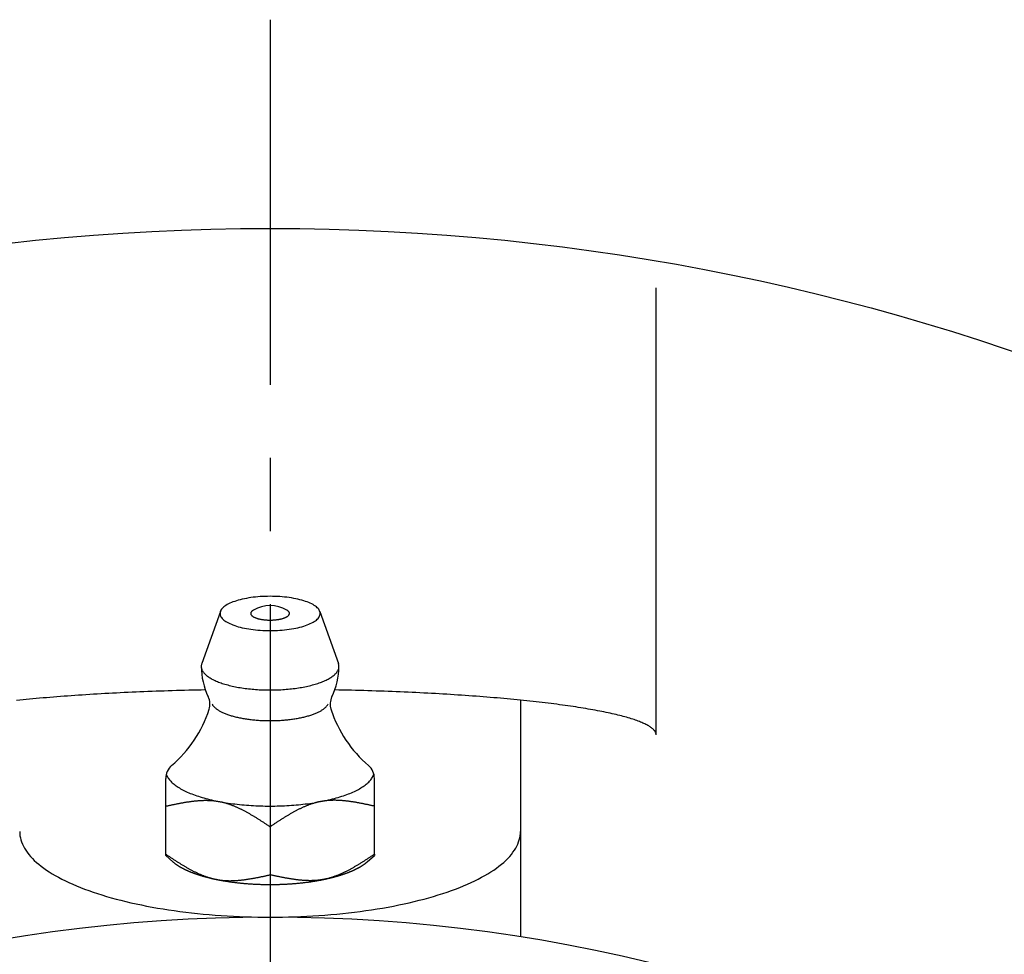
# Model space of a CAD drawing. Extents: x -120 to 282, y -120 to 282.
# Tile 5 of 8: x -12 to 35, y 75 to 120. Entities that reach past the tile are written whole.
import ezdxf

# ---------------------------------------------------------------- set-up
doc = ezdxf.new("R2010")
doc.units = 0
doc.header["$LTSCALE"] = 14
doc.linetypes.add('CENTER', pattern=[2, 1.25, -0.25, 0.25, -0.25])
doc.layers.get('0').update_dxf_attribs({"linetype": 'CONTINUOUS'})
doc.layers.add('CENTER', color=1, linetype='CENTER')

msp = doc.modelspace()

# ---------------------------------------------------------------- linework, layer by layer
for p, q in [((18.502, 85.735), (18.502, 107.156)), ((12, 87.398), (12, 76.059)), ((-5, 79.953), (-5, 83.652)), ((5, 79.953), (5, 83.652))]:
    msp.add_line(p, q)
at = {"linetype": 'CONTINUOUS'}
for p, q in [((-2.382, 91.652), (-3.276, 89.152)), ((2.382, 91.652), (3.276, 89.152)), ((0, 81.333), (0, 79.028)), ((-4.657, 79.653), (-5, 79.953)), ((4.657, 79.653), (5, 79.953))]:
    msp.add_line(p, q, dxfattribs=at)
msp.add_lwpolyline([(5, 80.015), (5, 80.01), (5, 80.005), (5, 80.001), (5, 79.996), (5, 79.992), (5, 79.988), (5, 79.984), (5, 79.981), (5, 79.977), (5, 79.974), (5, 79.971), (5, 79.969), (5, 79.966), (5, 79.964), (5, 79.962), (5, 79.96), (5, 79.959), (5, 79.957), (5, 79.956), (5, 79.955), (5, 79.954), (5, 79.954), (5, 79.954), (5, 79.953)], dxfattribs=at)
for points in [[(2.4, 91.552, 0), (2.397, 91.592, 0), (2.388, 91.632, 0), (2.374, 91.672, 0), (2.354, 91.712, 0), (2.328, 91.751, 0), (2.297, 91.79, 0), (2.26, 91.829, 0), (2.217, 91.866, 0), (2.17, 91.903, 0), (2.117, 91.939, 0), (2.059, 91.974, 0), (1.996, 92.008, 0), (1.928, 92.041, 0), (1.855, 92.073, 0), (1.778, 92.103, 0), (1.697, 92.132, 0), (1.612, 92.16, 0), (1.523, 92.187, 0), (1.43, 92.211, 0), (1.333, 92.235, 0), (1.234, 92.256, 0), (1.131, 92.276, 0), (1.026, 92.294, 0), (0.918, 92.31, 0), (0.809, 92.325, 0), (0.697, 92.338, 0), (0.583, 92.348, 0), (0.468, 92.357, 0), (0.352, 92.364, 0), (0.235, 92.369, 0), (0.118, 92.372, 0), (0, 92.373, 0), (-0.118, 92.372, 0), (-0.235, 92.369, 0), (-0.352, 92.364, 0), (-0.468, 92.357, 0), (-0.583, 92.348, 0), (-0.697, 92.338, 0), (-0.809, 92.325, 0), (-0.918, 92.31, 0), (-1.026, 92.294, 0), (-1.131, 92.276, 0), (-1.234, 92.256, 0), (-1.333, 92.235, 0), (-1.43, 92.211, 0), (-1.523, 92.187, 0), (-1.612, 92.16, 0), (-1.697, 92.132, 0), (-1.778, 92.103, 0), (-1.855, 92.073, 0), (-1.928, 92.041, 0), (-1.996, 92.008, 0), (-2.059, 91.974, 0), (-2.117, 91.939, 0), (-2.17, 91.903, 0), (-2.217, 91.866, 0), (-2.26, 91.829, 0), (-2.297, 91.79, 0), (-2.328, 91.751, 0), (-2.354, 91.712, 0), (-2.374, 91.672, 0), (-2.388, 91.632, 0), (-2.397, 91.592, 0), (-2.4, 91.552, 0), (-2.397, 91.512, 0), (-2.388, 91.472, 0), (-2.374, 91.432, 0), (-2.354, 91.392, 0), (-2.328, 91.353, 0), (-2.297, 91.314, 0), (-2.26, 91.275, 0), (-2.217, 91.238, 0), (-2.17, 91.201, 0), (-2.117, 91.165, 0), (-2.059, 91.13, 0), (-1.996, 91.096, 0), (-1.928, 91.063, 0), (-1.855, 91.031, 0), (-1.778, 91.001, 0), (-1.697, 90.972, 0), (-1.612, 90.944, 0), (-1.523, 90.918, 0), (-1.43, 90.893, 0), (-1.333, 90.87, 0), (-1.234, 90.848, 0), (-1.131, 90.828, 0), (-1.026, 90.81, 0), (-0.918, 90.794, 0), (-0.809, 90.779, 0), (-0.697, 90.766, 0), (-0.583, 90.756, 0), (-0.468, 90.747, 0), (-0.352, 90.74, 0), (-0.235, 90.735, 0), (-0.118, 90.732, 0), (0, 90.731, 0), (0.118, 90.732, 0), (0.235, 90.735, 0), (0.352, 90.74, 0), (0.468, 90.747, 0), (0.583, 90.756, 0), (0.697, 90.766, 0), (0.809, 90.779, 0), (0.918, 90.794, 0), (1.026, 90.81, 0), (1.131, 90.828, 0), (1.234, 90.848, 0), (1.333, 90.87, 0), (1.43, 90.893, 0), (1.523, 90.918, 0), (1.612, 90.944, 0), (1.697, 90.972, 0), (1.778, 91.001, 0), (1.855, 91.031, 0), (1.928, 91.063, 0), (1.996, 91.096, 0), (2.059, 91.13, 0), (2.117, 91.165, 0), (2.17, 91.201, 0), (2.217, 91.238, 0), (2.26, 91.275, 0), (2.297, 91.314, 0), (2.328, 91.353, 0), (2.354, 91.392, 0), (2.374, 91.432, 0), (2.388, 91.472, 0), (2.397, 91.512, 0), (2.4, 91.552, 0)], [(-0.802, 91.712, 0), (-0.817, 91.703, 0), (-0.831, 91.694, 0), (-0.844, 91.685, 0), (-0.856, 91.675, 0), (-0.868, 91.665, 0), (-0.878, 91.656, 0), (-0.887, 91.646, 0), (-0.896, 91.636, 0), (-0.903, 91.626, 0), (-0.91, 91.615, 0), (-0.916, 91.605, 0), (-0.92, 91.595, 0), (-0.924, 91.585, 0), (-0.926, 91.574, 0), (-0.928, 91.564, 0), (-0.929, 91.553, 0), (-0.928, 91.543, 0), (-0.927, 91.532, 0), (-0.925, 91.522, 0), (-0.921, 91.512, 0), (-0.917, 91.501, 0), (-0.911, 91.491, 0), (-0.905, 91.481, 0), (-0.898, 91.471, 0), (-0.89, 91.461, 0), (-0.88, 91.451, 0), (-0.87, 91.441, 0), (-0.859, 91.431, 0), (-0.847, 91.422, 0), (-0.834, 91.412, 0), (-0.82, 91.403, 0), (-0.806, 91.394, 0), (-0.79, 91.385, 0), (-0.773, 91.376, 0), (-0.756, 91.368, 0), (-0.738, 91.359, 0), (-0.719, 91.351, 0), (-0.7, 91.343, 0), (-0.679, 91.335, 0), (-0.658, 91.328, 0), (-0.636, 91.321, 0), (-0.614, 91.314, 0), (-0.59, 91.307, 0), (-0.567, 91.3, 0), (-0.542, 91.294, 0), (-0.517, 91.288, 0), (-0.492, 91.282, 0), (-0.465, 91.277, 0), (-0.439, 91.272, 0), (-0.412, 91.267, 0), (-0.384, 91.263, 0), (-0.356, 91.259, 0), (-0.328, 91.255, 0), (-0.299, 91.251, 0), (-0.27, 91.248, 0), (-0.241, 91.245, 0), (-0.211, 91.243, 0), (-0.182, 91.24, 0), (-0.152, 91.239, 0), (-0.122, 91.237, 0), (-0.091, 91.236, 0), (-0.061, 91.235, 0), (-0.03, 91.235, 0), (0, 91.234, 0), (0.03, 91.235, 0), (0.061, 91.235, 0), (0.091, 91.236, 0), (0.122, 91.237, 0), (0.152, 91.239, 0), (0.182, 91.24, 0), (0.211, 91.243, 0), (0.241, 91.245, 0), (0.27, 91.248, 0), (0.299, 91.251, 0), (0.328, 91.255, 0), (0.356, 91.259, 0), (0.384, 91.263, 0), (0.412, 91.267, 0), (0.439, 91.272, 0), (0.465, 91.277, 0), (0.492, 91.282, 0), (0.517, 91.288, 0), (0.542, 91.294, 0), (0.567, 91.3, 0), (0.59, 91.307, 0), (0.614, 91.314, 0), (0.636, 91.321, 0), (0.658, 91.328, 0), (0.679, 91.335, 0), (0.7, 91.343, 0), (0.719, 91.351, 0), (0.738, 91.359, 0), (0.756, 91.368, 0), (0.773, 91.376, 0), (0.79, 91.385, 0), (0.806, 91.394, 0), (0.82, 91.403, 0), (0.834, 91.412, 0), (0.847, 91.422, 0), (0.859, 91.431, 0), (0.87, 91.441, 0), (0.88, 91.451, 0), (0.89, 91.461, 0), (0.898, 91.471, 0), (0.905, 91.481, 0), (0.911, 91.491, 0), (0.917, 91.501, 0), (0.921, 91.512, 0), (0.925, 91.522, 0), (0.927, 91.532, 0), (0.928, 91.543, 0), (0.929, 91.553, 0), (0.928, 91.564, 0), (0.926, 91.574, 0), (0.924, 91.585, 0), (0.92, 91.595, 0), (0.916, 91.605, 0), (0.91, 91.615, 0), (0.903, 91.626, 0), (0.896, 91.636, 0), (0.887, 91.646, 0), (0.878, 91.656, 0), (0.868, 91.665, 0), (0.856, 91.675, 0), (0.844, 91.685, 0), (0.831, 91.694, 0), (0.817, 91.703, 0), (0.802, 91.712, 0)], [(-3.276, 89.152, 0), (-3.285, 89.122, 0), (-3.292, 89.092, 0), (-3.297, 89.063, 0), (-3.3, 89.033, 0), (-3.3, 89.003, 0), (-3.298, 88.973, 0), (-3.293, 88.943, 0), (-3.287, 88.913, 0), (-3.278, 88.884, 0), (-3.266, 88.854, 0), (-3.253, 88.825, 0), (-3.237, 88.795, 0), (-3.219, 88.766, 0), (-3.199, 88.737, 0), (-3.176, 88.708, 0), (-3.151, 88.68, 0), (-3.124, 88.651, 0), (-3.095, 88.623, 0), (-3.064, 88.595, 0), (-3.03, 88.568, 0), (-2.994, 88.541, 0), (-2.957, 88.514, 0), (-2.917, 88.487, 0), (-2.875, 88.461, 0), (-2.831, 88.435, 0), (-2.786, 88.41, 0), (-2.738, 88.385, 0), (-2.688, 88.36, 0), (-2.637, 88.336, 0), (-2.583, 88.312, 0), (-2.528, 88.289, 0), (-2.471, 88.267, 0), (-2.412, 88.245, 0), (-2.352, 88.223, 0), (-2.29, 88.202, 0), (-2.226, 88.182, 0), (-2.161, 88.162, 0), (-2.094, 88.143, 0), (-2.026, 88.124, 0), (-1.957, 88.106, 0), (-1.886, 88.089, 0), (-1.813, 88.072, 0), (-1.74, 88.056, 0), (-1.665, 88.04, 0), (-1.589, 88.026, 0), (-1.512, 88.012, 0), (-1.434, 87.998, 0), (-1.355, 87.986, 0), (-1.275, 87.974, 0), (-1.194, 87.963, 0), (-1.112, 87.952, 0), (-1.03, 87.943, 0), (-0.946, 87.934, 0), (-0.863, 87.925, 0), (-0.778, 87.918, 0), (-0.693, 87.911, 0), (-0.607, 87.906, 0), (-0.521, 87.9, 0), (-0.435, 87.896, 0), (-0.348, 87.892, 0), (-0.262, 87.89, 0), (-0.174, 87.888, 0), (-0.087, 87.887, 0), (0, 87.886, 0), (0.087, 87.887, 0), (0.174, 87.888, 0), (0.262, 87.89, 0), (0.348, 87.892, 0), (0.435, 87.896, 0), (0.521, 87.9, 0), (0.607, 87.906, 0), (0.693, 87.911, 0), (0.778, 87.918, 0), (0.863, 87.925, 0), (0.946, 87.934, 0), (1.03, 87.943, 0), (1.112, 87.952, 0), (1.194, 87.963, 0), (1.275, 87.974, 0), (1.355, 87.986, 0), (1.434, 87.998, 0), (1.512, 88.012, 0), (1.589, 88.026, 0), (1.665, 88.04, 0), (1.74, 88.056, 0), (1.813, 88.072, 0), (1.886, 88.089, 0), (1.957, 88.106, 0), (2.026, 88.124, 0), (2.094, 88.143, 0), (2.161, 88.162, 0), (2.226, 88.182, 0), (2.29, 88.202, 0), (2.352, 88.223, 0), (2.412, 88.245, 0), (2.471, 88.267, 0), (2.528, 88.289, 0), (2.583, 88.312, 0), (2.637, 88.336, 0), (2.688, 88.36, 0), (2.738, 88.385, 0), (2.786, 88.41, 0), (2.831, 88.435, 0), (2.875, 88.461, 0), (2.917, 88.487, 0), (2.957, 88.514, 0), (2.994, 88.541, 0), (3.03, 88.568, 0), (3.064, 88.595, 0), (3.095, 88.623, 0), (3.124, 88.651, 0), (3.151, 88.68, 0), (3.176, 88.708, 0), (3.199, 88.737, 0), (3.219, 88.766, 0), (3.237, 88.795, 0), (3.253, 88.825, 0), (3.266, 88.854, 0), (3.278, 88.884, 0), (3.287, 88.913, 0), (3.293, 88.943, 0), (3.298, 88.973, 0), (3.3, 89.003, 0), (3.3, 89.033, 0), (3.297, 89.063, 0), (3.292, 89.092, 0), (3.285, 89.122, 0), (3.276, 89.152, 0)], [(-4.973, 83.858, 0), (-4.96, 83.819, 0), (-4.944, 83.78, 0), (-4.926, 83.741, 0), (-4.905, 83.703, 0), (-4.881, 83.664, 0), (-4.855, 83.626, 0), (-4.827, 83.588, 0), (-4.795, 83.55, 0), (-4.762, 83.513, 0), (-4.726, 83.476, 0), (-4.687, 83.439, 0), (-4.646, 83.402, 0), (-4.602, 83.366, 0), (-4.556, 83.33, 0), (-4.508, 83.295, 0), (-4.457, 83.259, 0), (-4.404, 83.225, 0), (-4.348, 83.19, 0), (-4.291, 83.156, 0), (-4.231, 83.123, 0), (-4.168, 83.09, 0), (-4.104, 83.058, 0), (-4.038, 83.026, 0), (-3.969, 82.994, 0), (-3.898, 82.964, 0), (-3.825, 82.933, 0), (-3.751, 82.904, 0), (-3.674, 82.874, 0), (-3.595, 82.846, 0), (-3.514, 82.818, 0), (-3.432, 82.791, 0), (-3.348, 82.764, 0), (-3.262, 82.738, 0), (-3.174, 82.713, 0), (-3.085, 82.689, 0), (-2.994, 82.665, 0), (-2.901, 82.642, 0), (-2.807, 82.619, 0), (-2.711, 82.598, 0), (-2.614, 82.577, 0), (-2.516, 82.557, 0), (-2.416, 82.537, 0), (-2.315, 82.519, 0), (-2.213, 82.501, 0), (-2.11, 82.484, 0), (-2.005, 82.468, 0), (-1.9, 82.453, 0), (-1.793, 82.438, 0), (-1.686, 82.424, 0), (-1.577, 82.412, 0), (-1.468, 82.4, 0), (-1.358, 82.389, 0), (-1.248, 82.379, 0), (-1.136, 82.369, 0), (-1.024, 82.361, 0), (-0.912, 82.353, 0), (-0.799, 82.346, 0), (-0.686, 82.341, 0), (-0.572, 82.336, 0), (-0.458, 82.332, 0), (-0.344, 82.328, 0), (-0.229, 82.326, 0), (-0.115, 82.325, 0), (0, 82.324, 0), (0.115, 82.325, 0), (0.229, 82.326, 0), (0.344, 82.328, 0), (0.458, 82.332, 0), (0.572, 82.336, 0), (0.686, 82.341, 0), (0.799, 82.346, 0), (0.912, 82.353, 0), (1.024, 82.361, 0), (1.136, 82.369, 0), (1.248, 82.379, 0), (1.358, 82.389, 0), (1.468, 82.4, 0), (1.577, 82.412, 0), (1.686, 82.424, 0), (1.793, 82.438, 0), (1.9, 82.453, 0), (2.005, 82.468, 0), (2.11, 82.484, 0), (2.213, 82.501, 0), (2.315, 82.519, 0), (2.416, 82.537, 0), (2.516, 82.557, 0), (2.614, 82.577, 0), (2.711, 82.598, 0), (2.807, 82.619, 0), (2.901, 82.642, 0), (2.994, 82.665, 0), (3.085, 82.689, 0), (3.174, 82.713, 0), (3.262, 82.738, 0), (3.348, 82.764, 0), (3.432, 82.791, 0), (3.514, 82.818, 0), (3.595, 82.846, 0), (3.674, 82.874, 0), (3.751, 82.904, 0), (3.825, 82.933, 0), (3.898, 82.964, 0), (3.969, 82.994, 0), (4.038, 83.026, 0), (4.104, 83.058, 0), (4.168, 83.09, 0), (4.231, 83.123, 0), (4.291, 83.156, 0), (4.348, 83.19, 0), (4.404, 83.225, 0), (4.457, 83.259, 0), (4.508, 83.295, 0), (4.556, 83.33, 0), (4.602, 83.366, 0), (4.646, 83.402, 0), (4.687, 83.439, 0), (4.726, 83.476, 0), (4.762, 83.513, 0), (4.795, 83.55, 0), (4.827, 83.588, 0), (4.855, 83.626, 0), (4.881, 83.664, 0), (4.905, 83.703, 0), (4.926, 83.741, 0), (4.944, 83.78, 0), (4.96, 83.819, 0), (4.973, 83.858, 0)], [(-4.657, 79.653, 0), (-4.647, 79.645, 0), (-4.638, 79.637, 0), (-4.628, 79.628, 0), (-4.618, 79.62, 0), (-4.607, 79.612, 0), (-4.597, 79.603, 0), (-4.587, 79.595, 0), (-4.576, 79.587, 0), (-4.566, 79.579, 0), (-4.555, 79.57, 0), (-4.544, 79.562, 0), (-4.533, 79.554, 0), (-4.522, 79.546, 0), (-4.51, 79.538, 0), (-4.499, 79.529, 0), (-4.487, 79.521, 0), (-4.476, 79.513, 0), (-4.464, 79.505, 0), (-4.452, 79.497, 0), (-4.44, 79.489, 0), (-4.428, 79.481, 0), (-4.415, 79.473, 0), (-4.403, 79.465, 0), (-4.39, 79.457, 0), (-4.378, 79.449, 0), (-4.365, 79.442, 0), (-4.352, 79.434, 0), (-4.339, 79.426, 0), (-4.326, 79.418, 0), (-4.312, 79.41, 0), (-4.299, 79.403, 0), (-4.285, 79.395, 0), (-4.272, 79.387, 0), (-4.258, 79.379, 0), (-4.244, 79.372, 0), (-4.23, 79.364, 0), (-4.216, 79.356, 0), (-4.202, 79.349, 0), (-4.188, 79.341, 0), (-4.173, 79.334, 0), (-4.159, 79.326, 0), (-4.144, 79.319, 0), (-4.129, 79.311, 0), (-4.114, 79.304, 0), (-4.099, 79.296, 0), (-4.084, 79.289, 0), (-4.069, 79.282, 0), (-4.053, 79.274, 0), (-4.038, 79.267, 0), (-4.022, 79.26, 0), (-4.006, 79.253, 0), (-3.991, 79.245, 0), (-3.975, 79.238, 0), (-3.959, 79.231, 0), (-3.943, 79.224, 0), (-3.926, 79.217, 0), (-3.91, 79.21, 0), (-3.893, 79.203, 0), (-3.877, 79.196, 0), (-3.86, 79.189, 0), (-3.843, 79.182, 0), (-3.826, 79.175, 0), (-3.809, 79.168, 0), (-3.792, 79.161, 0), (-3.775, 79.154, 0), (-3.758, 79.148, 0), (-3.74, 79.141, 0), (-3.723, 79.134, 0), (-3.705, 79.127, 0), (-3.687, 79.121, 0), (-3.669, 79.114, 0), (-3.652, 79.108, 0), (-3.633, 79.101, 0), (-3.615, 79.094, 0), (-3.597, 79.088, 0), (-3.579, 79.082, 0), (-3.56, 79.075, 0), (-3.542, 79.069, 0), (-3.523, 79.062, 0), (-3.504, 79.056, 0), (-3.485, 79.05, 0), (-3.466, 79.043, 0), (-3.447, 79.037, 0), (-3.428, 79.031, 0), (-3.409, 79.025, 0), (-3.39, 79.019, 0), (-3.37, 79.013, 0), (-3.351, 79.007, 0), (-3.331, 79.001, 0), (-3.312, 78.995, 0), (-3.292, 78.989, 0), (-3.272, 78.983, 0), (-3.252, 78.977, 0), (-3.232, 78.971, 0), (-3.212, 78.965, 0), (-3.191, 78.959, 0), (-3.171, 78.954, 0), (-3.151, 78.948, 0), (-3.13, 78.942, 0), (-3.11, 78.937, 0), (-3.089, 78.931, 0), (-3.068, 78.925, 0), (-3.047, 78.92, 0), (-3.026, 78.915, 0), (-3.005, 78.909, 0), (-2.984, 78.904, 0), (-2.963, 78.898, 0), (-2.942, 78.893, 0), (-2.92, 78.888, 0), (-2.899, 78.882, 0), (-2.877, 78.877, 0), (-2.856, 78.872, 0), (-2.834, 78.867, 0), (-2.812, 78.862, 0), (-2.791, 78.857, 0), (-2.769, 78.852, 0), (-2.747, 78.847, 0), (-2.725, 78.842, 0), (-2.703, 78.837, 0), (-2.68, 78.832, 0), (-2.658, 78.827, 0), (-2.636, 78.823, 0), (-2.613, 78.818, 0), (-2.591, 78.813, 0), (-2.568, 78.808, 0), (-2.546, 78.804, 0), (-2.523, 78.799, 0), (-2.5, 78.795, 0)], [(2.5, 78.795, 0), (2.523, 78.799, 0), (2.546, 78.804, 0), (2.568, 78.808, 0), (2.591, 78.813, 0), (2.613, 78.818, 0), (2.636, 78.823, 0), (2.658, 78.827, 0), (2.68, 78.832, 0), (2.703, 78.837, 0), (2.725, 78.842, 0), (2.747, 78.847, 0), (2.769, 78.852, 0), (2.791, 78.857, 0), (2.812, 78.862, 0), (2.834, 78.867, 0), (2.856, 78.872, 0), (2.877, 78.877, 0), (2.899, 78.882, 0), (2.92, 78.888, 0), (2.942, 78.893, 0), (2.963, 78.898, 0), (2.984, 78.904, 0), (3.005, 78.909, 0), (3.026, 78.915, 0), (3.047, 78.92, 0), (3.068, 78.925, 0), (3.089, 78.931, 0), (3.11, 78.937, 0), (3.13, 78.942, 0), (3.151, 78.948, 0), (3.171, 78.954, 0), (3.191, 78.959, 0), (3.212, 78.965, 0), (3.232, 78.971, 0), (3.252, 78.977, 0), (3.272, 78.983, 0), (3.292, 78.989, 0), (3.312, 78.995, 0), (3.331, 79.001, 0), (3.351, 79.007, 0), (3.37, 79.013, 0), (3.39, 79.019, 0), (3.409, 79.025, 0), (3.428, 79.031, 0), (3.447, 79.037, 0), (3.466, 79.043, 0), (3.485, 79.05, 0), (3.504, 79.056, 0), (3.523, 79.062, 0), (3.542, 79.069, 0), (3.56, 79.075, 0), (3.579, 79.082, 0), (3.597, 79.088, 0), (3.615, 79.094, 0), (3.633, 79.101, 0), (3.652, 79.108, 0), (3.669, 79.114, 0), (3.687, 79.121, 0), (3.705, 79.127, 0), (3.723, 79.134, 0), (3.74, 79.141, 0), (3.758, 79.148, 0), (3.775, 79.154, 0), (3.792, 79.161, 0), (3.809, 79.168, 0), (3.826, 79.175, 0), (3.843, 79.182, 0), (3.86, 79.189, 0), (3.877, 79.196, 0), (3.893, 79.203, 0), (3.91, 79.21, 0), (3.926, 79.217, 0), (3.943, 79.224, 0), (3.959, 79.231, 0), (3.975, 79.238, 0), (3.991, 79.245, 0), (4.006, 79.253, 0), (4.022, 79.26, 0), (4.038, 79.267, 0), (4.053, 79.274, 0), (4.069, 79.282, 0), (4.084, 79.289, 0), (4.099, 79.296, 0), (4.114, 79.304, 0), (4.129, 79.311, 0), (4.144, 79.319, 0), (4.159, 79.326, 0), (4.173, 79.334, 0), (4.188, 79.341, 0), (4.202, 79.349, 0), (4.216, 79.356, 0), (4.23, 79.364, 0), (4.244, 79.372, 0), (4.258, 79.379, 0), (4.272, 79.387, 0), (4.285, 79.395, 0), (4.299, 79.403, 0), (4.312, 79.41, 0), (4.326, 79.418, 0), (4.339, 79.426, 0), (4.352, 79.434, 0), (4.365, 79.442, 0), (4.378, 79.449, 0), (4.39, 79.457, 0), (4.403, 79.465, 0), (4.415, 79.473, 0), (4.428, 79.481, 0), (4.44, 79.489, 0), (4.452, 79.497, 0), (4.464, 79.505, 0), (4.476, 79.513, 0), (4.487, 79.521, 0), (4.499, 79.529, 0), (4.51, 79.538, 0), (4.522, 79.546, 0), (4.533, 79.554, 0), (4.544, 79.562, 0), (4.555, 79.57, 0), (4.566, 79.579, 0), (4.576, 79.587, 0), (4.587, 79.595, 0), (4.597, 79.603, 0), (4.607, 79.612, 0), (4.618, 79.62, 0), (4.628, 79.628, 0), (4.638, 79.637, 0), (4.647, 79.645, 0), (4.657, 79.653, 0)], [(-2.5, 78.795, 0), (-2.464, 78.788, 0), (-2.429, 78.781, 0), (-2.393, 78.774, 0), (-2.357, 78.768, 0), (-2.321, 78.761, 0), (-2.285, 78.755, 0), (-2.248, 78.748, 0), (-2.211, 78.742, 0), (-2.175, 78.736, 0), (-2.138, 78.73, 0), (-2.101, 78.724, 0), (-2.064, 78.718, 0), (-2.026, 78.712, 0), (-1.989, 78.707, 0), (-1.951, 78.701, 0), (-1.913, 78.696, 0), (-1.876, 78.691, 0), (-1.838, 78.685, 0), (-1.799, 78.68, 0), (-1.761, 78.675, 0), (-1.723, 78.67, 0), (-1.684, 78.666, 0), (-1.646, 78.661, 0), (-1.607, 78.656, 0), (-1.568, 78.652, 0), (-1.53, 78.648, 0), (-1.491, 78.643, 0), (-1.451, 78.639, 0), (-1.412, 78.635, 0), (-1.373, 78.631, 0), (-1.334, 78.628, 0), (-1.294, 78.624, 0), (-1.255, 78.62, 0), (-1.215, 78.617, 0), (-1.175, 78.614, 0), (-1.135, 78.61, 0), (-1.096, 78.607, 0), (-1.056, 78.604, 0), (-1.016, 78.601, 0), (-0.975, 78.599, 0), (-0.935, 78.596, 0), (-0.895, 78.593, 0), (-0.855, 78.591, 0), (-0.814, 78.588, 0), (-0.774, 78.586, 0), (-0.734, 78.584, 0), (-0.693, 78.582, 0), (-0.653, 78.58, 0), (-0.612, 78.579, 0), (-0.571, 78.577, 0), (-0.531, 78.575, 0), (-0.49, 78.574, 0), (-0.449, 78.573, 0), (-0.409, 78.571, 0), (-0.368, 78.57, 0), (-0.327, 78.569, 0), (-0.286, 78.568, 0), (-0.245, 78.568, 0), (-0.204, 78.567, 0), (-0.164, 78.567, 0), (-0.123, 78.566, 0), (-0.082, 78.566, 0), (-0.041, 78.566, 0), (0, 78.566, 0), (0.041, 78.566, 0), (0.082, 78.566, 0), (0.123, 78.566, 0), (0.164, 78.567, 0), (0.204, 78.567, 0), (0.245, 78.568, 0), (0.286, 78.568, 0), (0.327, 78.569, 0), (0.368, 78.57, 0), (0.409, 78.571, 0), (0.449, 78.573, 0), (0.49, 78.574, 0), (0.531, 78.575, 0), (0.571, 78.577, 0), (0.612, 78.579, 0), (0.653, 78.58, 0), (0.693, 78.582, 0), (0.734, 78.584, 0), (0.774, 78.586, 0), (0.814, 78.588, 0), (0.855, 78.591, 0), (0.895, 78.593, 0), (0.935, 78.596, 0), (0.975, 78.599, 0), (1.016, 78.601, 0), (1.056, 78.604, 0), (1.096, 78.607, 0), (1.135, 78.61, 0), (1.175, 78.614, 0), (1.215, 78.617, 0), (1.255, 78.62, 0), (1.294, 78.624, 0), (1.334, 78.628, 0), (1.373, 78.631, 0), (1.412, 78.635, 0), (1.451, 78.639, 0), (1.491, 78.643, 0), (1.53, 78.648, 0), (1.568, 78.652, 0), (1.607, 78.656, 0), (1.646, 78.661, 0), (1.684, 78.666, 0), (1.723, 78.67, 0), (1.761, 78.675, 0), (1.799, 78.68, 0), (1.838, 78.685, 0), (1.876, 78.691, 0), (1.913, 78.696, 0), (1.951, 78.701, 0), (1.989, 78.707, 0), (2.026, 78.712, 0), (2.064, 78.718, 0), (2.101, 78.724, 0), (2.138, 78.73, 0), (2.175, 78.736, 0), (2.211, 78.742, 0), (2.248, 78.748, 0), (2.285, 78.755, 0), (2.321, 78.761, 0), (2.357, 78.768, 0), (2.393, 78.774, 0), (2.429, 78.781, 0), (2.464, 78.788, 0), (2.5, 78.795, 0)]]:
    msp.add_polyline3d(points, dxfattribs=at)
for points in [[(-3.102, 87.888, 0), (-3.301, 87.884, 0), (-3.501, 87.88, 0), (-3.699, 87.875, 0), (-3.898, 87.87, 0), (-4.096, 87.865, 0), (-4.293, 87.859, 0), (-4.49, 87.854, 0), (-4.686, 87.848, 0), (-4.882, 87.842, 0), (-5.078, 87.835, 0), (-5.272, 87.829, 0), (-5.466, 87.822, 0), (-5.659, 87.814, 0), (-5.852, 87.807, 0), (-6.044, 87.799, 0), (-6.235, 87.791, 0), (-6.426, 87.783, 0), (-6.615, 87.775, 0), (-6.804, 87.766, 0), (-6.992, 87.757, 0), (-7.18, 87.748, 0), (-7.366, 87.739, 0), (-7.552, 87.729, 0), (-7.736, 87.719, 0), (-7.92, 87.709, 0), (-8.103, 87.699, 0), (-8.284, 87.688, 0), (-8.465, 87.677, 0), (-8.645, 87.666, 0), (-8.824, 87.655, 0), (-9.001, 87.643, 0), (-9.178, 87.632, 0), (-9.353, 87.62, 0), (-9.528, 87.607, 0), (-9.701, 87.595, 0), (-9.873, 87.582, 0), (-10.044, 87.569, 0), (-10.213, 87.556, 0), (-10.382, 87.543, 0), (-10.549, 87.529, 0), (-10.715, 87.516, 0), (-10.879, 87.502, 0), (-11.043, 87.487, 0), (-11.205, 87.473, 0), (-11.365, 87.459, 0), (-11.525, 87.444, 0), (-11.682, 87.429, 0), (-11.839, 87.413, 0), (-11.994, 87.398, 0), (-12.148, 87.382, 0)], [(18.502, 85.735, 0), (18.501, 85.759, 0), (18.498, 85.783, 0), (18.492, 85.807, 0), (18.485, 85.831, 0), (18.474, 85.855, 0), (18.462, 85.879, 0), (18.448, 85.903, 0), (18.431, 85.926, 0), (18.412, 85.95, 0), (18.391, 85.974, 0), (18.368, 85.998, 0), (18.343, 86.022, 0), (18.315, 86.045, 0), (18.285, 86.069, 0), (18.253, 86.093, 0), (18.219, 86.116, 0), (18.182, 86.14, 0), (18.144, 86.163, 0), (18.103, 86.187, 0), (18.06, 86.21, 0), (18.015, 86.233, 0), (17.967, 86.257, 0), (17.918, 86.28, 0), (17.866, 86.303, 0), (17.813, 86.326, 0), (17.757, 86.349, 0), (17.699, 86.372, 0), (17.639, 86.395, 0), (17.576, 86.418, 0), (17.512, 86.44, 0), (17.445, 86.463, 0), (17.377, 86.485, 0), (17.306, 86.508, 0), (17.233, 86.53, 0), (17.159, 86.552, 0), (17.082, 86.575, 0), (17.003, 86.597, 0), (16.922, 86.618, 0), (16.839, 86.64, 0), (16.754, 86.662, 0), (16.667, 86.684, 0), (16.578, 86.705, 0), (16.487, 86.727, 0), (16.394, 86.748, 0), (16.299, 86.769, 0), (16.202, 86.79, 0), (16.103, 86.811, 0), (16.002, 86.832, 0), (15.899, 86.852, 0), (15.795, 86.873, 0), (15.688, 86.893, 0), (15.58, 86.913, 0), (15.47, 86.933, 0), (15.358, 86.953, 0), (15.244, 86.973, 0), (15.128, 86.993, 0), (15.01, 87.012, 0), (14.891, 87.031, 0), (14.77, 87.051, 0), (14.647, 87.07, 0), (14.522, 87.088, 0), (14.395, 87.107, 0), (14.267, 87.126, 0), (14.137, 87.144, 0), (14.006, 87.162, 0), (13.872, 87.18, 0), (13.737, 87.198, 0), (13.601, 87.216, 0), (13.463, 87.233, 0), (13.323, 87.251, 0), (13.181, 87.268, 0), (13.038, 87.285, 0), (12.893, 87.302, 0), (12.747, 87.318, 0), (12.6, 87.335, 0), (12.45, 87.351, 0), (12.3, 87.367, 0), (12.148, 87.382, 0), (11.994, 87.398, 0), (11.839, 87.413, 0), (11.682, 87.429, 0), (11.525, 87.444, 0), (11.365, 87.459, 0), (11.205, 87.473, 0), (11.043, 87.487, 0), (10.879, 87.502, 0), (10.715, 87.516, 0), (10.549, 87.529, 0), (10.382, 87.543, 0), (10.213, 87.556, 0), (10.044, 87.569, 0), (9.873, 87.582, 0), (9.701, 87.595, 0), (9.528, 87.607, 0), (9.353, 87.62, 0), (9.178, 87.632, 0), (9.001, 87.643, 0), (8.824, 87.655, 0), (8.645, 87.666, 0), (8.465, 87.677, 0), (8.284, 87.688, 0), (8.103, 87.699, 0), (7.92, 87.709, 0), (7.736, 87.719, 0), (7.552, 87.729, 0), (7.366, 87.739, 0), (7.18, 87.748, 0), (6.992, 87.757, 0), (6.804, 87.766, 0), (6.615, 87.775, 0), (6.426, 87.783, 0), (6.235, 87.791, 0), (6.044, 87.799, 0), (5.852, 87.807, 0), (5.659, 87.814, 0), (5.466, 87.822, 0), (5.272, 87.829, 0), (5.078, 87.835, 0), (4.882, 87.842, 0), (4.686, 87.848, 0), (4.49, 87.854, 0), (4.293, 87.859, 0), (4.096, 87.865, 0), (3.898, 87.87, 0), (3.699, 87.875, 0), (3.501, 87.88, 0), (3.301, 87.884, 0), (3.102, 87.888, 0)], [(-2.776, 87.206, 0), (-2.765, 87.186, 0), (-2.752, 87.165, 0), (-2.738, 87.145, 0), (-2.723, 87.125, 0), (-2.706, 87.105, 0), (-2.688, 87.085, 0), (-2.669, 87.065, 0), (-2.649, 87.045, 0), (-2.627, 87.026, 0), (-2.604, 87.006, 0), (-2.58, 86.987, 0), (-2.555, 86.968, 0), (-2.528, 86.949, 0), (-2.5, 86.931, 0), (-2.471, 86.912, 0), (-2.441, 86.894, 0), (-2.409, 86.876, 0), (-2.377, 86.859, 0), (-2.343, 86.841, 0), (-2.309, 86.824, 0), (-2.273, 86.807, 0), (-2.236, 86.79, 0), (-2.198, 86.774, 0), (-2.159, 86.758, 0), (-2.119, 86.742, 0), (-2.078, 86.726, 0), (-2.036, 86.711, 0), (-1.993, 86.696, 0), (-1.949, 86.681, 0), (-1.904, 86.667, 0), (-1.858, 86.653, 0), (-1.811, 86.64, 0), (-1.764, 86.626, 0), (-1.715, 86.614, 0), (-1.666, 86.601, 0), (-1.616, 86.589, 0), (-1.565, 86.577, 0), (-1.514, 86.566, 0), (-1.462, 86.555, 0), (-1.409, 86.544, 0), (-1.355, 86.534, 0), (-1.301, 86.524, 0), (-1.246, 86.515, 0), (-1.191, 86.506, 0), (-1.135, 86.497, 0), (-1.078, 86.489, 0), (-1.021, 86.481, 0), (-0.964, 86.474, 0), (-0.906, 86.467, 0), (-0.847, 86.46, 0), (-0.788, 86.454, 0), (-0.729, 86.449, 0), (-0.67, 86.444, 0), (-0.61, 86.439, 0), (-0.55, 86.434, 0), (-0.489, 86.431, 0), (-0.429, 86.427, 0), (-0.368, 86.424, 0), (-0.307, 86.422, 0), (-0.246, 86.42, 0), (-0.184, 86.418, 0), (-0.123, 86.417, 0), (-0.061, 86.416, 0), (0, 86.416, 0), (0.061, 86.416, 0), (0.123, 86.417, 0), (0.184, 86.418, 0), (0.246, 86.42, 0), (0.307, 86.422, 0), (0.368, 86.424, 0), (0.429, 86.427, 0), (0.489, 86.431, 0), (0.55, 86.434, 0), (0.61, 86.439, 0), (0.67, 86.444, 0), (0.729, 86.449, 0), (0.788, 86.454, 0), (0.847, 86.46, 0), (0.906, 86.467, 0), (0.964, 86.474, 0), (1.021, 86.481, 0), (1.078, 86.489, 0), (1.135, 86.497, 0), (1.191, 86.506, 0), (1.246, 86.515, 0), (1.301, 86.524, 0), (1.355, 86.534, 0), (1.409, 86.544, 0), (1.462, 86.555, 0), (1.514, 86.566, 0), (1.565, 86.577, 0), (1.616, 86.589, 0), (1.666, 86.601, 0), (1.715, 86.614, 0), (1.764, 86.626, 0), (1.811, 86.64, 0), (1.858, 86.653, 0), (1.904, 86.667, 0), (1.949, 86.681, 0), (1.993, 86.696, 0), (2.036, 86.711, 0), (2.078, 86.726, 0), (2.119, 86.742, 0), (2.159, 86.758, 0), (2.198, 86.774, 0), (2.236, 86.79, 0), (2.273, 86.807, 0), (2.309, 86.824, 0), (2.343, 86.841, 0), (2.377, 86.859, 0), (2.409, 86.876, 0), (2.441, 86.894, 0), (2.471, 86.912, 0), (2.5, 86.931, 0), (2.528, 86.949, 0), (2.555, 86.968, 0), (2.58, 86.987, 0), (2.604, 87.006, 0), (2.627, 87.026, 0), (2.649, 87.045, 0), (2.669, 87.065, 0), (2.688, 87.085, 0), (2.706, 87.105, 0), (2.723, 87.125, 0), (2.738, 87.145, 0), (2.752, 87.165, 0), (2.765, 87.186, 0), (2.776, 87.206, 0)], [(-5, 82.32, 0), (-4.966, 82.328, 0), (-4.932, 82.335, 0), (-4.898, 82.342, 0), (-4.864, 82.349, 0), (-4.83, 82.357, 0), (-4.797, 82.364, 0), (-4.763, 82.371, 0), (-4.729, 82.378, 0), (-4.695, 82.385, 0), (-4.661, 82.392, 0), (-4.627, 82.4, 0), (-4.593, 82.406, 0), (-4.559, 82.413, 0), (-4.526, 82.42, 0), (-4.492, 82.427, 0), (-4.458, 82.434, 0), (-4.424, 82.441, 0), (-4.39, 82.447, 0), (-4.357, 82.454, 0), (-4.323, 82.46, 0), (-4.289, 82.467, 0), (-4.255, 82.473, 0), (-4.222, 82.479, 0), (-4.188, 82.485, 0), (-4.154, 82.491, 0), (-4.121, 82.497, 0), (-4.087, 82.503, 0), (-4.053, 82.508, 0), (-4.02, 82.514, 0), (-3.986, 82.519, 0), (-3.953, 82.524, 0), (-3.919, 82.529, 0), (-3.886, 82.534, 0), (-3.852, 82.539, 0), (-3.819, 82.544, 0), (-3.785, 82.548, 0), (-3.752, 82.553, 0), (-3.719, 82.557, 0), (-3.685, 82.561, 0), (-3.652, 82.565, 0), (-3.619, 82.568, 0), (-3.586, 82.572, 0), (-3.553, 82.575, 0), (-3.519, 82.578, 0), (-3.486, 82.581, 0), (-3.453, 82.584, 0), (-3.42, 82.586, 0), (-3.387, 82.589, 0), (-3.354, 82.591, 0), (-3.321, 82.593, 0), (-3.288, 82.594, 0), (-3.256, 82.596, 0), (-3.223, 82.597, 0), (-3.19, 82.598, 0), (-3.157, 82.599, 0), (-3.125, 82.599, 0), (-3.092, 82.599, 0), (-3.059, 82.599, 0), (-3.027, 82.599, 0), (-2.994, 82.598, 0), (-2.962, 82.597, 0), (-2.93, 82.596, 0), (-2.897, 82.595, 0), (-2.865, 82.593, 0), (-2.833, 82.591, 0), (-2.801, 82.589, 0), (-2.768, 82.587, 0), (-2.736, 82.584, 0), (-2.704, 82.581, 0), (-2.672, 82.578, 0), (-2.641, 82.574, 0), (-2.609, 82.57, 0), (-2.577, 82.565, 0), (-2.545, 82.561, 0), (-2.514, 82.556, 0), (-2.482, 82.55, 0), (-2.45, 82.545, 0), (-2.419, 82.539, 0), (-2.387, 82.532, 0), (-2.356, 82.526, 0), (-2.325, 82.519, 0), (-2.293, 82.512, 0), (-2.262, 82.504, 0), (-2.231, 82.496, 0), (-2.2, 82.488, 0), (-2.169, 82.48, 0), (-2.138, 82.471, 0), (-2.107, 82.462, 0), (-2.076, 82.452, 0), (-2.045, 82.443, 0), (-2.015, 82.433, 0), (-1.984, 82.423, 0), (-1.953, 82.412, 0), (-1.923, 82.402, 0), (-1.892, 82.391, 0), (-1.861, 82.38, 0), (-1.831, 82.368, 0), (-1.801, 82.356, 0), (-1.77, 82.344, 0), (-1.74, 82.332, 0), (-1.709, 82.32, 0), (-1.679, 82.307, 0), (-1.649, 82.294, 0), (-1.619, 82.281, 0), (-1.589, 82.268, 0), (-1.559, 82.254, 0), (-1.528, 82.241, 0), (-1.498, 82.227, 0), (-1.468, 82.213, 0), (-1.438, 82.198, 0), (-1.409, 82.184, 0), (-1.379, 82.169, 0), (-1.349, 82.154, 0), (-1.319, 82.139, 0), (-1.289, 82.124, 0), (-1.259, 82.108, 0), (-1.23, 82.092, 0), (-1.2, 82.076, 0), (-1.17, 82.061, 0), (-1.141, 82.044, 0), (-1.111, 82.028, 0), (-1.082, 82.012, 0), (-1.052, 81.995, 0), (-1.022, 81.978, 0), (-0.993, 81.962, 0), (-0.964, 81.945, 0), (-0.934, 81.927, 0), (-0.905, 81.91, 0), (-0.875, 81.893, 0), (-0.846, 81.875, 0), (-0.816, 81.858, 0), (-0.787, 81.84, 0), (-0.758, 81.822, 0), (-0.729, 81.804, 0), (-0.699, 81.786, 0), (-0.67, 81.768, 0), (-0.641, 81.749, 0), (-0.611, 81.731, 0), (-0.582, 81.713, 0), (-0.553, 81.694, 0), (-0.524, 81.676, 0), (-0.495, 81.657, 0), (-0.466, 81.638, 0), (-0.436, 81.62, 0), (-0.407, 81.601, 0), (-0.378, 81.582, 0), (-0.349, 81.563, 0), (-0.32, 81.544, 0), (-0.291, 81.525, 0), (-0.262, 81.506, 0), (-0.233, 81.487, 0), (-0.203, 81.468, 0), (-0.174, 81.448, 0), (-0.145, 81.429, 0), (-0.116, 81.41, 0), (-0.087, 81.391, 0), (-0.058, 81.371, 0), (-0.029, 81.352, 0), (0, 81.333, 0)], [(5, 82.32, 0), (4.966, 82.328, 0), (4.932, 82.335, 0), (4.898, 82.342, 0), (4.864, 82.349, 0), (4.83, 82.357, 0), (4.797, 82.364, 0), (4.763, 82.371, 0), (4.729, 82.378, 0), (4.695, 82.385, 0), (4.661, 82.392, 0), (4.627, 82.4, 0), (4.593, 82.406, 0), (4.559, 82.413, 0), (4.526, 82.42, 0), (4.492, 82.427, 0), (4.458, 82.434, 0), (4.424, 82.441, 0), (4.39, 82.447, 0), (4.357, 82.454, 0), (4.323, 82.46, 0), (4.289, 82.467, 0), (4.255, 82.473, 0), (4.222, 82.479, 0), (4.188, 82.485, 0), (4.154, 82.491, 0), (4.121, 82.497, 0), (4.087, 82.503, 0), (4.053, 82.508, 0), (4.02, 82.514, 0), (3.986, 82.519, 0), (3.953, 82.524, 0), (3.919, 82.529, 0), (3.886, 82.534, 0), (3.852, 82.539, 0), (3.819, 82.544, 0), (3.785, 82.548, 0), (3.752, 82.553, 0), (3.719, 82.557, 0), (3.685, 82.561, 0), (3.652, 82.565, 0), (3.619, 82.568, 0), (3.586, 82.572, 0), (3.553, 82.575, 0), (3.519, 82.578, 0), (3.486, 82.581, 0), (3.453, 82.584, 0), (3.42, 82.586, 0), (3.387, 82.589, 0), (3.354, 82.591, 0), (3.321, 82.593, 0), (3.288, 82.594, 0), (3.256, 82.596, 0), (3.223, 82.597, 0), (3.19, 82.598, 0), (3.157, 82.599, 0), (3.125, 82.599, 0), (3.092, 82.599, 0), (3.059, 82.599, 0), (3.027, 82.599, 0), (2.994, 82.598, 0), (2.962, 82.597, 0), (2.93, 82.596, 0), (2.897, 82.595, 0), (2.865, 82.593, 0), (2.833, 82.591, 0), (2.801, 82.589, 0), (2.768, 82.587, 0), (2.736, 82.584, 0), (2.704, 82.581, 0), (2.672, 82.578, 0), (2.641, 82.574, 0), (2.609, 82.57, 0), (2.577, 82.565, 0), (2.545, 82.561, 0), (2.514, 82.556, 0), (2.482, 82.55, 0), (2.45, 82.545, 0), (2.419, 82.539, 0), (2.387, 82.532, 0), (2.356, 82.526, 0), (2.325, 82.519, 0), (2.293, 82.512, 0), (2.262, 82.504, 0), (2.231, 82.496, 0), (2.2, 82.488, 0), (2.169, 82.48, 0), (2.138, 82.471, 0), (2.107, 82.462, 0), (2.076, 82.452, 0), (2.045, 82.443, 0), (2.015, 82.433, 0), (1.984, 82.423, 0), (1.953, 82.412, 0), (1.923, 82.402, 0), (1.892, 82.391, 0), (1.861, 82.38, 0), (1.831, 82.368, 0), (1.801, 82.356, 0), (1.77, 82.344, 0), (1.74, 82.332, 0), (1.709, 82.32, 0), (1.679, 82.307, 0), (1.649, 82.294, 0), (1.619, 82.281, 0), (1.589, 82.268, 0), (1.559, 82.254, 0), (1.528, 82.241, 0), (1.498, 82.227, 0), (1.468, 82.213, 0), (1.438, 82.198, 0), (1.409, 82.184, 0), (1.379, 82.169, 0), (1.349, 82.154, 0), (1.319, 82.139, 0), (1.289, 82.124, 0), (1.259, 82.108, 0), (1.23, 82.092, 0), (1.2, 82.076, 0), (1.17, 82.061, 0), (1.141, 82.044, 0), (1.111, 82.028, 0), (1.082, 82.012, 0), (1.052, 81.995, 0), (1.022, 81.978, 0), (0.993, 81.962, 0), (0.964, 81.945, 0), (0.934, 81.927, 0), (0.905, 81.91, 0), (0.875, 81.893, 0), (0.846, 81.875, 0), (0.816, 81.858, 0), (0.787, 81.84, 0), (0.758, 81.822, 0), (0.729, 81.804, 0), (0.699, 81.786, 0), (0.67, 81.768, 0), (0.641, 81.749, 0), (0.611, 81.731, 0), (0.582, 81.713, 0), (0.553, 81.694, 0), (0.524, 81.676, 0), (0.495, 81.657, 0), (0.466, 81.638, 0), (0.436, 81.62, 0), (0.407, 81.601, 0), (0.378, 81.582, 0), (0.349, 81.563, 0), (0.32, 81.544, 0), (0.291, 81.525, 0), (0.262, 81.506, 0), (0.233, 81.487, 0), (0.203, 81.468, 0), (0.174, 81.448, 0), (0.145, 81.429, 0), (0.116, 81.41, 0), (0.087, 81.391, 0), (0.058, 81.371, 0), (0.029, 81.352, 0), (0, 81.333, 0)], [(-12, 81.104, 0), (-11.996, 81.004, 0), (-11.986, 80.903, 0), (-11.967, 80.802, 0), (-11.942, 80.702, 0), (-11.91, 80.602, 0), (-11.87, 80.502, 0), (-11.823, 80.403, 0), (-11.769, 80.303, 0), (-11.708, 80.205, 0), (-11.64, 80.107, 0), (-11.565, 80.01, 0), (-11.483, 79.913, 0), (-11.394, 79.817, 0), (-11.299, 79.722, 0), (-11.196, 79.627, 0), (-11.087, 79.534, 0), (-10.97, 79.441, 0), (-10.848, 79.35, 0), (-10.719, 79.259, 0), (-10.583, 79.169, 0), (-10.441, 79.081, 0), (-10.293, 78.994, 0), (-10.138, 78.909, 0), (-9.978, 78.824, 0), (-9.811, 78.741, 0), (-9.638, 78.659, 0), (-9.46, 78.579, 0), (-9.276, 78.501, 0), (-9.087, 78.424, 0), (-8.891, 78.348, 0), (-8.691, 78.274, 0), (-8.485, 78.202, 0), (-8.274, 78.132, 0), (-8.059, 78.063, 0), (-7.838, 77.996, 0), (-7.613, 77.932, 0), (-7.383, 77.869, 0), (-7.148, 77.808, 0), (-6.91, 77.749, 0), (-6.667, 77.692, 0), (-6.42, 77.637, 0), (-6.169, 77.584, 0), (-5.915, 77.533, 0), (-5.657, 77.485, 0), (-5.395, 77.438, 0), (-5.131, 77.394, 0), (-4.863, 77.352, 0), (-4.592, 77.312, 0), (-4.319, 77.275, 0), (-4.043, 77.24, 0), (-3.764, 77.207, 0), (-3.483, 77.177, 0), (-3.201, 77.149, 0), (-2.916, 77.123, 0), (-2.629, 77.1, 0), (-2.341, 77.079, 0), (-2.052, 77.06, 0), (-1.761, 77.044, 0), (-1.469, 77.031, 0), (-1.176, 77.02, 0), (-0.883, 77.011, 0), (-0.589, 77.005, 0), (-0.294, 77.001, 0), (0, 77, 0), (0.294, 77.001, 0), (0.589, 77.005, 0), (0.883, 77.011, 0), (1.176, 77.02, 0), (1.469, 77.031, 0), (1.761, 77.044, 0), (2.052, 77.06, 0), (2.341, 77.079, 0), (2.629, 77.1, 0), (2.916, 77.123, 0), (3.201, 77.149, 0), (3.483, 77.177, 0), (3.764, 77.207, 0), (4.043, 77.24, 0), (4.319, 77.275, 0), (4.592, 77.312, 0), (4.863, 77.352, 0), (5.131, 77.394, 0), (5.395, 77.438, 0), (5.657, 77.485, 0), (5.915, 77.533, 0), (6.169, 77.584, 0), (6.42, 77.637, 0), (6.667, 77.692, 0), (6.91, 77.749, 0), (7.148, 77.808, 0), (7.383, 77.869, 0), (7.613, 77.932, 0), (7.838, 77.996, 0), (8.059, 78.063, 0), (8.274, 78.132, 0), (8.485, 78.202, 0), (8.691, 78.274, 0), (8.891, 78.348, 0), (9.087, 78.424, 0), (9.276, 78.501, 0), (9.46, 78.579, 0), (9.638, 78.659, 0), (9.811, 78.741, 0), (9.978, 78.824, 0), (10.138, 78.909, 0), (10.293, 78.994, 0), (10.441, 79.081, 0), (10.583, 79.169, 0), (10.719, 79.259, 0), (10.848, 79.35, 0), (10.97, 79.441, 0), (11.087, 79.534, 0), (11.196, 79.627, 0), (11.299, 79.722, 0), (11.394, 79.817, 0), (11.483, 79.913, 0), (11.565, 80.01, 0), (11.64, 80.107, 0), (11.708, 80.205, 0), (11.769, 80.303, 0), (11.823, 80.403, 0), (11.87, 80.502, 0), (11.91, 80.602, 0), (11.942, 80.702, 0), (11.967, 80.802, 0), (11.986, 80.903, 0), (11.996, 81.004, 0), (12, 81.104, 0)], [(-5, 80.015, 0), (-4.971, 79.996, 0), (-4.942, 79.977, 0), (-4.913, 79.957, 0), (-4.884, 79.938, 0), (-4.855, 79.919, 0), (-4.826, 79.9, 0), (-4.796, 79.881, 0), (-4.767, 79.862, 0), (-4.738, 79.843, 0), (-4.709, 79.823, 0), (-4.68, 79.804, 0), (-4.651, 79.785, 0), (-4.622, 79.766, 0), (-4.593, 79.748, 0), (-4.564, 79.729, 0), (-4.534, 79.71, 0), (-4.505, 79.691, 0), (-4.476, 79.673, 0), (-4.447, 79.654, 0), (-4.418, 79.635, 0), (-4.389, 79.617, 0), (-4.359, 79.599, 0), (-4.33, 79.581, 0), (-4.301, 79.562, 0), (-4.271, 79.544, 0), (-4.242, 79.526, 0), (-4.213, 79.508, 0), (-4.184, 79.491, 0), (-4.154, 79.473, 0), (-4.125, 79.456, 0), (-4.095, 79.438, 0), (-4.066, 79.421, 0), (-4.036, 79.404, 0), (-4.007, 79.387, 0), (-3.978, 79.37, 0), (-3.948, 79.353, 0), (-3.918, 79.337, 0), (-3.889, 79.32, 0), (-3.859, 79.304, 0), (-3.83, 79.288, 0), (-3.8, 79.272, 0), (-3.77, 79.256, 0), (-3.741, 79.24, 0), (-3.711, 79.225, 0), (-3.681, 79.21, 0), (-3.651, 79.194, 0), (-3.621, 79.179, 0), (-3.591, 79.165, 0), (-3.562, 79.15, 0), (-3.532, 79.136, 0), (-3.502, 79.122, 0), (-3.472, 79.108, 0), (-3.441, 79.094, 0), (-3.411, 79.08, 0), (-3.381, 79.067, 0), (-3.351, 79.054, 0), (-3.321, 79.041, 0), (-3.291, 79.028, 0), (-3.26, 79.016, 0), (-3.23, 79.004, 0), (-3.199, 78.992, 0), (-3.169, 78.98, 0), (-3.139, 78.969, 0), (-3.108, 78.957, 0), (-3.077, 78.947, 0), (-3.047, 78.936, 0), (-3.016, 78.925, 0), (-2.985, 78.915, 0), (-2.955, 78.905, 0), (-2.924, 78.896, 0), (-2.893, 78.886, 0), (-2.862, 78.877, 0), (-2.831, 78.869, 0), (-2.8, 78.86, 0), (-2.769, 78.852, 0), (-2.738, 78.844, 0), (-2.707, 78.837, 0), (-2.675, 78.829, 0), (-2.644, 78.822, 0), (-2.613, 78.816, 0), (-2.581, 78.809, 0), (-2.55, 78.803, 0), (-2.518, 78.798, 0), (-2.486, 78.793, 0), (-2.455, 78.787, 0), (-2.423, 78.783, 0), (-2.391, 78.778, 0), (-2.359, 78.775, 0), (-2.328, 78.771, 0), (-2.296, 78.767, 0), (-2.264, 78.764, 0), (-2.232, 78.761, 0), (-2.199, 78.759, 0), (-2.167, 78.757, 0), (-2.135, 78.755, 0), (-2.103, 78.753, 0), (-2.07, 78.752, 0), (-2.038, 78.751, 0), (-2.006, 78.75, 0), (-1.973, 78.749, 0), (-1.941, 78.749, 0), (-1.908, 78.749, 0), (-1.875, 78.749, 0), (-1.843, 78.75, 0), (-1.81, 78.751, 0), (-1.777, 78.751, 0), (-1.744, 78.753, 0), (-1.712, 78.754, 0), (-1.679, 78.756, 0), (-1.646, 78.758, 0), (-1.613, 78.76, 0), (-1.58, 78.762, 0), (-1.547, 78.764, 0), (-1.514, 78.767, 0), (-1.481, 78.77, 0), (-1.447, 78.773, 0), (-1.414, 78.776, 0), (-1.381, 78.78, 0), (-1.348, 78.784, 0), (-1.315, 78.787, 0), (-1.281, 78.791, 0), (-1.248, 78.796, 0), (-1.215, 78.8, 0), (-1.181, 78.805, 0), (-1.148, 78.809, 0), (-1.114, 78.814, 0), (-1.081, 78.819, 0), (-1.047, 78.824, 0), (-1.014, 78.829, 0), (-0.98, 78.835, 0), (-0.947, 78.84, 0), (-0.913, 78.846, 0), (-0.879, 78.851, 0), (-0.846, 78.857, 0), (-0.812, 78.863, 0), (-0.778, 78.869, 0), (-0.745, 78.875, 0), (-0.711, 78.882, 0), (-0.677, 78.888, 0), (-0.643, 78.894, 0), (-0.61, 78.901, 0), (-0.576, 78.908, 0), (-0.542, 78.914, 0), (-0.508, 78.921, 0), (-0.474, 78.928, 0), (-0.441, 78.935, 0), (-0.407, 78.942, 0), (-0.373, 78.949, 0), (-0.339, 78.956, 0), (-0.305, 78.963, 0), (-0.271, 78.97, 0), (-0.237, 78.977, 0), (-0.203, 78.984, 0), (-0.17, 78.992, 0), (-0.136, 78.999, 0), (-0.102, 79.006, 0), (-0.068, 79.013, 0), (-0.034, 79.021, 0), (0, 79.028, 0)], [(5, 80.015, 0), (4.971, 79.996, 0), (4.942, 79.977, 0), (4.913, 79.957, 0), (4.884, 79.938, 0), (4.855, 79.919, 0), (4.826, 79.9, 0), (4.796, 79.881, 0), (4.767, 79.862, 0), (4.738, 79.843, 0), (4.709, 79.823, 0), (4.68, 79.804, 0), (4.651, 79.785, 0), (4.622, 79.766, 0), (4.593, 79.748, 0), (4.564, 79.729, 0), (4.534, 79.71, 0), (4.505, 79.691, 0), (4.476, 79.673, 0), (4.447, 79.654, 0), (4.418, 79.635, 0), (4.389, 79.617, 0), (4.359, 79.599, 0), (4.33, 79.581, 0), (4.301, 79.562, 0), (4.271, 79.544, 0), (4.242, 79.526, 0), (4.213, 79.508, 0), (4.184, 79.491, 0), (4.154, 79.473, 0), (4.125, 79.456, 0), (4.095, 79.438, 0), (4.066, 79.421, 0), (4.036, 79.404, 0), (4.007, 79.387, 0), (3.978, 79.37, 0), (3.948, 79.353, 0), (3.918, 79.337, 0), (3.889, 79.32, 0), (3.859, 79.304, 0), (3.83, 79.288, 0), (3.8, 79.272, 0), (3.77, 79.256, 0), (3.741, 79.24, 0), (3.711, 79.225, 0), (3.681, 79.21, 0), (3.651, 79.194, 0), (3.621, 79.179, 0), (3.591, 79.165, 0), (3.562, 79.15, 0), (3.532, 79.136, 0), (3.502, 79.122, 0), (3.472, 79.108, 0), (3.441, 79.094, 0), (3.411, 79.08, 0), (3.381, 79.067, 0), (3.351, 79.054, 0), (3.321, 79.041, 0), (3.291, 79.028, 0), (3.26, 79.016, 0), (3.23, 79.004, 0), (3.199, 78.992, 0), (3.169, 78.98, 0), (3.139, 78.969, 0), (3.108, 78.957, 0), (3.077, 78.947, 0), (3.047, 78.936, 0), (3.016, 78.925, 0), (2.985, 78.915, 0), (2.955, 78.905, 0), (2.924, 78.896, 0), (2.893, 78.886, 0), (2.862, 78.877, 0), (2.831, 78.869, 0), (2.8, 78.86, 0), (2.769, 78.852, 0), (2.738, 78.844, 0), (2.707, 78.837, 0), (2.675, 78.829, 0), (2.644, 78.822, 0), (2.613, 78.816, 0), (2.581, 78.809, 0), (2.55, 78.803, 0), (2.518, 78.798, 0), (2.486, 78.793, 0), (2.455, 78.787, 0), (2.423, 78.783, 0), (2.391, 78.778, 0), (2.359, 78.775, 0), (2.328, 78.771, 0), (2.296, 78.767, 0), (2.264, 78.764, 0), (2.232, 78.761, 0), (2.199, 78.759, 0), (2.167, 78.757, 0), (2.135, 78.755, 0), (2.103, 78.753, 0), (2.07, 78.752, 0), (2.038, 78.751, 0), (2.006, 78.75, 0), (1.973, 78.749, 0), (1.941, 78.749, 0), (1.908, 78.749, 0), (1.875, 78.749, 0), (1.843, 78.75, 0), (1.81, 78.751, 0), (1.777, 78.751, 0), (1.744, 78.753, 0), (1.712, 78.754, 0), (1.679, 78.756, 0), (1.646, 78.758, 0), (1.613, 78.76, 0), (1.58, 78.762, 0), (1.547, 78.764, 0), (1.514, 78.767, 0), (1.481, 78.77, 0), (1.447, 78.773, 0), (1.414, 78.776, 0), (1.381, 78.78, 0), (1.348, 78.784, 0), (1.315, 78.787, 0), (1.281, 78.791, 0), (1.248, 78.796, 0), (1.215, 78.8, 0), (1.181, 78.805, 0), (1.148, 78.809, 0), (1.114, 78.814, 0), (1.081, 78.819, 0), (1.047, 78.824, 0), (1.014, 78.829, 0), (0.98, 78.835, 0), (0.947, 78.84, 0), (0.913, 78.846, 0), (0.879, 78.851, 0), (0.846, 78.857, 0), (0.812, 78.863, 0), (0.778, 78.869, 0), (0.745, 78.875, 0), (0.711, 78.882, 0), (0.677, 78.888, 0), (0.643, 78.894, 0), (0.61, 78.901, 0), (0.576, 78.908, 0), (0.542, 78.914, 0), (0.508, 78.921, 0), (0.474, 78.928, 0), (0.441, 78.935, 0), (0.407, 78.942, 0), (0.373, 78.949, 0), (0.339, 78.956, 0), (0.305, 78.963, 0), (0.271, 78.97, 0), (0.237, 78.977, 0), (0.203, 78.984, 0), (0.17, 78.992, 0), (0.136, 78.999, 0), (0.102, 79.006, 0), (0.068, 79.013, 0), (0.034, 79.021, 0), (0, 79.028, 0)]]:
    msp.add_polyline3d(points)
msp.add_circle((0, 0), 110)
for centre, radius, start, end in [((0, 90.342), 1.587, 59.6634, 120.3366), ((0, 89.015), 3.3, 180, 206.1752), ((0, 89.015), 3.3, 333.8248, 0)]:
    msp.add_arc(centre, radius, start, end, dxfattribs=at)
for centre, radius, start, end in [((-3.68, 87.206), 0.8, 341.9624, 26.1752), ((3.68, 87.206), 0.8, 153.8248, 198.0376), ((-8.624, 88.816), 6, 310.5858, 341.9624), ((8.624, 88.816), 6, 198.0376, 229.4142), ((-4.2, 83.652), 0.8, 130.5858, 180), ((4.2, 83.652), 0.8, 0, 49.4142), ((0, 0), 77, 58.51891, 121.48109)]:
    msp.add_arc(centre, radius, start, end)
at = {"layer": 'CENTER'}
msp.add_line((0, 120), (0, -120), dxfattribs=at)

doc.saveas('drawing.dxf')
